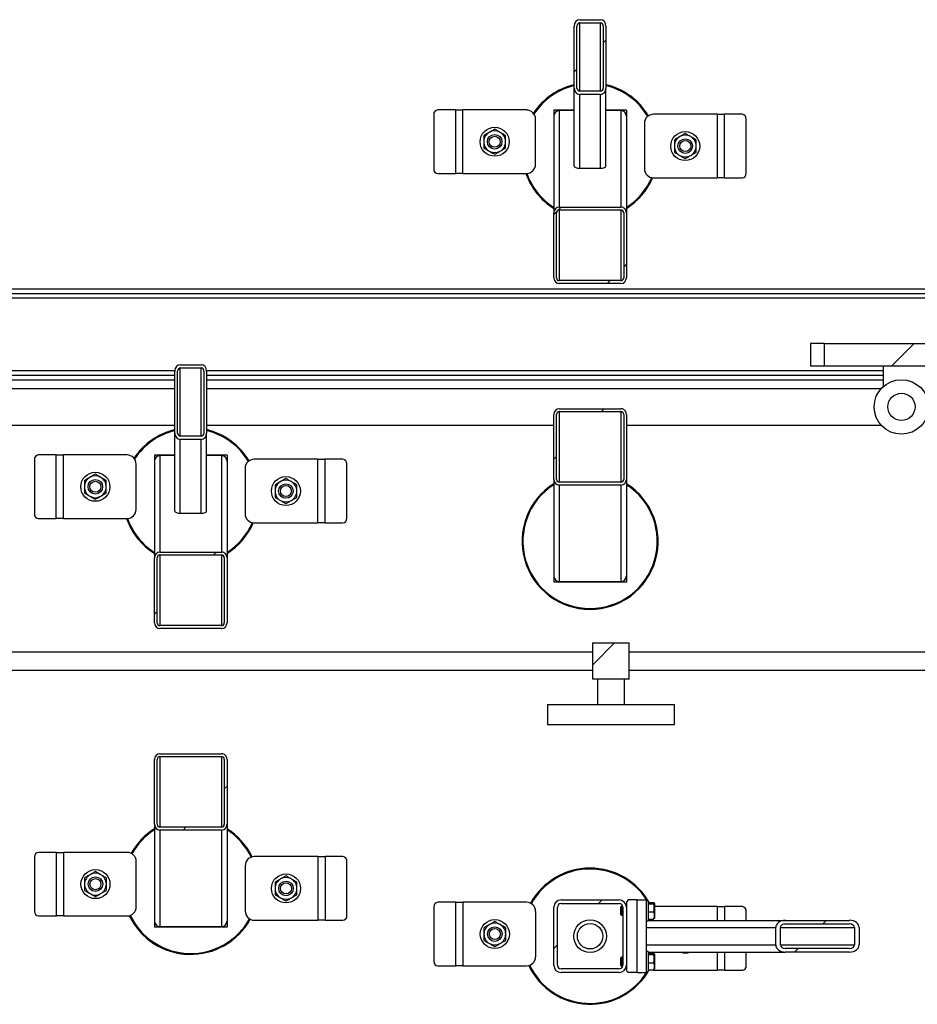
# Model space of a CAD drawing. Header units: millimetres. Extents: x 0 to 841, y 0 to 594.
# Tile 78 of 190: x 429 to 462, y 366 to 402. Entities that reach past the tile are written whole.
import ezdxf

# ---------------------------------------------------------------- set-up
doc = ezdxf.new("R2010")
doc.units = ezdxf.units.MM
doc.layers.add('TRAIT-FINS', color=9, linetype='Continuous')
doc.layers.add('TRAIT-FORT', color=4, linetype='Continuous', lineweight=25)

msp = doc.modelspace()

# ---------------------------------------------------------------- hatches: boundary and pattern name
at = {"layer": 'TRAIT-FINS'}
h = msp.add_hatch(dxfattribs=at)
h.set_pattern_fill('ANSI31', color=9, angle=3e-322, style=0)
edge = h.paths.add_edge_path(flags=0)
edge.add_line((449.158, 401.448), (449.158, 399.175))
edge.add_ellipse((449.358, 399.175), major_axis=(0, 0.235), ratio=0.850615, start_angle=90, end_angle=180)
edge.add_line((449.358, 398.94), (450.124, 398.94))
edge.add_ellipse((450.124, 399.175), major_axis=(0, 0.235), ratio=0.850615, start_angle=180, end_angle=270)
edge.add_line((450.324, 399.175), (450.324, 401.448))
edge.add_ellipse((450.124, 401.448), major_axis=(0, 0.235), ratio=0.850615, start_angle=270, end_angle=360)
edge.add_line((450.124, 401.683), (449.358, 401.683))
edge.add_ellipse((449.358, 401.448), major_axis=(0, 0.235), ratio=0.850615, start_angle=0, end_angle=90)
edge = h.paths.add_edge_path(flags=0)
edge.add_line((449.358, 401.565), (450.124, 401.565))
edge.add_ellipse((450.124, 401.448), major_axis=(0, 0.118), ratio=0.850615, start_angle=-90, end_angle=0, ccw=False)
edge.add_line((450.224, 401.448), (450.224, 399.175))
edge.add_ellipse((450.124, 399.175), major_axis=(0, 0.118), ratio=0.850615, start_angle=180, end_angle=270, ccw=False)
edge.add_line((450.124, 399.057), (449.358, 399.057))
edge.add_ellipse((449.358, 399.175), major_axis=(0, 0.118), ratio=0.850615, start_angle=90, end_angle=180, ccw=False)
edge.add_line((449.258, 399.175), (449.258, 401.448))
edge.add_ellipse((449.358, 401.448), major_axis=(0, 0.118), ratio=0.850615, start_angle=0, end_angle=90, ccw=False)
h = msp.add_hatch(dxfattribs=at)
h.set_pattern_fill('ANSI31', color=9, angle=3e-322, style=0)
edge = h.paths.add_edge_path(flags=0)
edge.add_line((448.408, 394.592), (448.408, 392.209))
edge.add_ellipse((448.608, 392.209), major_axis=(0, -0.21), ratio=0.951057, start_angle=270, end_angle=360)
edge.add_line((448.608, 391.998), (450.874, 391.998))
edge.add_ellipse((450.874, 392.209), major_axis=(0, -0.21), ratio=0.951057, start_angle=360, end_angle=450)
edge.add_line((451.074, 392.209), (451.074, 394.592))
edge.add_ellipse((450.874, 394.592), major_axis=(0, -0.21), ratio=0.951057, start_angle=90, end_angle=180)
edge.add_line((450.874, 394.802), (448.608, 394.802))
edge.add_ellipse((448.608, 394.592), major_axis=(0, -0.21), ratio=0.951057, start_angle=180, end_angle=270)
edge = h.paths.add_edge_path(flags=0)
edge.add_line((448.608, 394.697), (450.874, 394.697))
edge.add_ellipse((450.874, 394.592), major_axis=(0, -0.105), ratio=0.951057, start_angle=90, end_angle=180, ccw=False)
edge.add_line((450.974, 394.592), (450.974, 392.209))
edge.add_ellipse((450.874, 392.209), major_axis=(0, -0.105), ratio=0.951057, start_angle=0, end_angle=90, ccw=False)
edge.add_line((450.874, 392.103), (448.608, 392.103))
edge.add_ellipse((448.608, 392.209), major_axis=(0, -0.105), ratio=0.951057, start_angle=270, end_angle=360, ccw=False)
edge.add_line((448.508, 392.209), (448.508, 394.592))
edge.add_ellipse((448.608, 394.592), major_axis=(0, -0.105), ratio=0.951057, start_angle=180, end_angle=270, ccw=False)
h = msp.add_hatch(dxfattribs=at)
h.set_pattern_fill('ANSI31', color=9, style=0)
h.paths.add_polyline_path([(458.343, 388.966), (464.006, 388.966), (464.006, 389.8), (458.343, 389.8)], flags=0)
h = msp.add_hatch(dxfattribs=at)
h.set_pattern_fill('ANSI31', color=9, angle=3e-322, style=0)
edge = h.paths.add_edge_path(flags=0)
edge.add_line((434.491, 388.781), (434.491, 386.508))
edge.add_ellipse((434.691, 386.508), major_axis=(0, 0.235), ratio=0.850615, start_angle=90, end_angle=180)
edge.add_line((434.691, 386.273), (435.458, 386.273))
edge.add_ellipse((435.458, 386.508), major_axis=(0, 0.235), ratio=0.850615, start_angle=180, end_angle=270)
edge.add_line((435.658, 386.508), (435.658, 388.781))
edge.add_ellipse((435.458, 388.781), major_axis=(0, 0.235), ratio=0.850615, start_angle=270, end_angle=360)
edge.add_line((435.458, 389.016), (434.691, 389.016))
edge.add_ellipse((434.691, 388.781), major_axis=(0, 0.235), ratio=0.850615, start_angle=0, end_angle=90)
edge = h.paths.add_edge_path(flags=0)
edge.add_line((434.691, 388.899), (435.458, 388.899))
edge.add_ellipse((435.458, 388.781), major_axis=(0, 0.118), ratio=0.850615, start_angle=-90, end_angle=0, ccw=False)
edge.add_line((435.558, 388.781), (435.558, 386.508))
edge.add_ellipse((435.458, 386.508), major_axis=(0, 0.118), ratio=0.850615, start_angle=180, end_angle=270, ccw=False)
edge.add_line((435.458, 386.391), (434.691, 386.391))
edge.add_ellipse((434.691, 386.508), major_axis=(0, 0.118), ratio=0.850615, start_angle=90, end_angle=180, ccw=False)
edge.add_line((434.591, 386.508), (434.591, 388.781))
edge.add_ellipse((434.691, 388.781), major_axis=(0, 0.118), ratio=0.850615, start_angle=0, end_angle=90, ccw=False)
h = msp.add_hatch(dxfattribs=at)
h.set_pattern_fill('ANSI31', color=9, style=0)
edge = h.paths.add_edge_path(flags=0)
edge.add_arc((461.174, 387.466), 0.5, 0, 360)
h = msp.add_hatch(dxfattribs=at)
h.set_pattern_fill('ANSI31', color=9, angle=3e-322, style=0)
edge = h.paths.add_edge_path(flags=0)
edge.add_ellipse((450.874, 387.191), major_axis=(0, -0.21), ratio=0.951057, start_angle=90, end_angle=180)
edge.add_line((450.874, 387.401), (448.608, 387.401))
edge.add_ellipse((448.608, 387.191), major_axis=(0, -0.21), ratio=0.951057, start_angle=180, end_angle=270)
edge.add_line((448.408, 387.191), (448.408, 384.807))
edge.add_ellipse((448.608, 384.807), major_axis=(0, -0.21), ratio=0.951057, start_angle=270, end_angle=360)
edge.add_line((448.608, 384.597), (450.874, 384.597))
edge.add_ellipse((450.874, 384.807), major_axis=(0, -0.21), ratio=0.951057, start_angle=0, end_angle=90)
edge.add_line((451.074, 384.807), (451.074, 387.191))
edge = h.paths.add_edge_path(flags=0)
edge.add_ellipse((448.608, 387.191), major_axis=(0, -0.105), ratio=0.951057, start_angle=180, end_angle=270, ccw=False)
edge.add_line((448.608, 387.296), (450.874, 387.296))
edge.add_ellipse((450.874, 387.191), major_axis=(0, -0.105), ratio=0.951057, start_angle=90, end_angle=180, ccw=False)
edge.add_line((450.974, 387.191), (450.974, 384.807))
edge.add_ellipse((450.874, 384.807), major_axis=(0, -0.105), ratio=0.951057, start_angle=0, end_angle=90, ccw=False)
edge.add_line((450.874, 384.702), (448.608, 384.702))
edge.add_ellipse((448.608, 384.807), major_axis=(0, -0.105), ratio=0.951057, start_angle=-90, end_angle=0, ccw=False)
edge.add_line((448.508, 384.807), (448.508, 387.191))
h = msp.add_hatch(dxfattribs=at)
h.set_pattern_fill('ANSI31', color=9, angle=3e-322, style=0)
edge = h.paths.add_edge_path(flags=0)
edge.add_line((433.741, 381.925), (433.741, 379.542))
edge.add_ellipse((433.941, 379.542), major_axis=(0, -0.21), ratio=0.951057, start_angle=270, end_angle=360)
edge.add_line((433.941, 379.332), (436.208, 379.332))
edge.add_ellipse((436.208, 379.542), major_axis=(0, -0.21), ratio=0.951057, start_angle=360, end_angle=450)
edge.add_line((436.408, 379.542), (436.408, 381.925))
edge.add_ellipse((436.208, 381.925), major_axis=(0, -0.21), ratio=0.951057, start_angle=90, end_angle=180)
edge.add_line((436.208, 382.136), (433.941, 382.136))
edge.add_ellipse((433.941, 381.925), major_axis=(0, -0.21), ratio=0.951057, start_angle=180, end_angle=270)
edge = h.paths.add_edge_path(flags=0)
edge.add_line((433.941, 382.03), (436.208, 382.03))
edge.add_ellipse((436.208, 381.925), major_axis=(0, -0.105), ratio=0.951057, start_angle=90, end_angle=180, ccw=False)
edge.add_line((436.308, 381.925), (436.308, 379.542))
edge.add_ellipse((436.208, 379.542), major_axis=(0, -0.105), ratio=0.951057, start_angle=0, end_angle=90, ccw=False)
edge.add_line((436.208, 379.437), (433.941, 379.437))
edge.add_ellipse((433.941, 379.542), major_axis=(0, -0.105), ratio=0.951057, start_angle=270, end_angle=360, ccw=False)
edge.add_line((433.841, 379.542), (433.841, 381.925))
edge.add_ellipse((433.941, 381.925), major_axis=(0, -0.105), ratio=0.951057, start_angle=180, end_angle=270, ccw=False)
h = msp.add_hatch(dxfattribs=at)
h.set_pattern_fill('ANSI31', color=9, style=0)
h.paths.add_polyline_path([(449.841, 377.466), (451.174, 377.466), (451.174, 378.8), (449.841, 378.8)], flags=0)
h = msp.add_hatch(dxfattribs=at)
h.set_pattern_fill('ANSI31', color=9, angle=3e-322, style=0)
edge = h.paths.add_edge_path(flags=0)
edge.add_ellipse((436.208, 374.524), major_axis=(0, -0.21), ratio=0.951057, start_angle=90, end_angle=180)
edge.add_line((436.208, 374.734), (433.941, 374.734))
edge.add_ellipse((433.941, 374.524), major_axis=(0, -0.21), ratio=0.951057, start_angle=180, end_angle=270)
edge.add_line((433.741, 374.524), (433.741, 372.141))
edge.add_ellipse((433.941, 372.141), major_axis=(0, -0.21), ratio=0.951057, start_angle=270, end_angle=360)
edge.add_line((433.941, 371.93), (436.208, 371.93))
edge.add_ellipse((436.208, 372.141), major_axis=(0, -0.21), ratio=0.951057, start_angle=0, end_angle=90)
edge.add_line((436.408, 372.141), (436.408, 374.524))
edge = h.paths.add_edge_path(flags=0)
edge.add_ellipse((433.941, 374.524), major_axis=(0, -0.105), ratio=0.951057, start_angle=180, end_angle=270, ccw=False)
edge.add_line((433.941, 374.629), (436.208, 374.629))
edge.add_ellipse((436.208, 374.524), major_axis=(0, -0.105), ratio=0.951057, start_angle=90, end_angle=180, ccw=False)
edge.add_line((436.308, 374.524), (436.308, 372.141))
edge.add_ellipse((436.208, 372.141), major_axis=(0, -0.105), ratio=0.951057, start_angle=0, end_angle=90, ccw=False)
edge.add_line((436.208, 372.036), (433.941, 372.036))
edge.add_ellipse((433.941, 372.141), major_axis=(0, -0.105), ratio=0.951057, start_angle=-90, end_angle=0, ccw=False)
edge.add_line((433.841, 372.141), (433.841, 374.524))
h = msp.add_hatch(dxfattribs=at)
h.set_pattern_fill('ANSI31', color=9, angle=3e-322, style=0)
edge = h.paths.add_edge_path(flags=0)
edge.add_arc((448.674, 366.966), 0.267, 180, 270)
edge.add_line((448.674, 366.7), (450.808, 366.7))
edge.add_arc((450.808, 366.966), 0.267, 270, 360)
edge.add_line((451.074, 366.966), (451.074, 369.1))
edge.add_arc((450.808, 369.1), 0.267, 360, 450)
edge.add_line((450.808, 369.366), (448.674, 369.366))
edge.add_arc((448.674, 369.1), 0.267, 90, 180)
edge.add_line((448.408, 369.1), (448.408, 366.966))
edge = h.paths.add_edge_path(flags=0)
edge.add_line((450.808, 366.833), (448.674, 366.833))
edge.add_arc((448.674, 366.966), 0.133, 180, 270, ccw=False)
edge.add_line((448.541, 366.966), (448.541, 369.1))
edge.add_arc((448.674, 369.1), 0.133, 90, 180, ccw=False)
edge.add_line((448.674, 369.233), (450.808, 369.233))
edge.add_arc((450.808, 369.1), 0.133, 0, 90, ccw=False)
edge.add_line((450.941, 369.1), (450.941, 366.966))
edge.add_arc((450.808, 366.966), 0.133, 270, 360, ccw=False)
h = msp.add_hatch(dxfattribs=at)
h.set_pattern_fill('ANSI31', color=9, angle=3e-322, style=0)
edge = h.paths.add_edge_path(flags=0)
edge.add_line((456.909, 367.45), (459.273, 367.45))
edge.add_ellipse((459.273, 367.716), major_axis=(0.35, 0), ratio=0.761243, start_angle=270, end_angle=360)
edge.add_line((459.624, 367.716), (459.624, 368.35))
edge.add_ellipse((459.273, 368.35), major_axis=(0.35, 0), ratio=0.761243, start_angle=360, end_angle=450)
edge.add_line((459.273, 368.616), (456.909, 368.616))
edge.add_ellipse((456.909, 368.35), major_axis=(0.35, 0), ratio=0.761243, start_angle=90, end_angle=180)
edge.add_line((456.558, 368.35), (456.558, 367.716))
edge.add_ellipse((456.909, 367.716), major_axis=(0.35, 0), ratio=0.761243, start_angle=180, end_angle=270)
edge = h.paths.add_edge_path(flags=0)
edge.add_line((459.273, 367.583), (456.909, 367.583))
edge.add_ellipse((456.909, 367.716), major_axis=(0.175, 0), ratio=0.761243, start_angle=180, end_angle=270, ccw=False)
edge.add_line((456.734, 367.716), (456.734, 368.35))
edge.add_ellipse((456.909, 368.35), major_axis=(0.175, 0), ratio=0.761243, start_angle=90, end_angle=180, ccw=False)
edge.add_line((456.909, 368.483), (459.273, 368.483))
edge.add_ellipse((459.273, 368.35), major_axis=(0.175, 0), ratio=0.761243, start_angle=0, end_angle=90, ccw=False)
edge.add_line((459.448, 368.35), (459.448, 367.716))
edge.add_ellipse((459.273, 367.716), major_axis=(0.175, 0), ratio=0.761243, start_angle=270, end_angle=360, ccw=False)

# ---------------------------------------------------------------- linework, layer by layer
at = {"layer": 'TRAIT-FORT', "color": 4, "linetype": 'Continuous', "lineweight": 25}
for p, q in [((449.358, 401.683), (450.124, 401.683)), ((449.158, 399.175), (449.158, 401.448)), ((449.258, 399.175), (449.258, 401.448)), ((449.358, 401.565), (450.124, 401.565)), ((449.358, 399.057), (449.358, 401.565)), ((450.124, 399.057), (450.124, 401.565)), ((450.224, 401.448), (450.224, 399.175)), ((450.324, 401.448), (450.324, 399.175)), ((449.158, 396.309), (449.158, 399.175)), ((450.324, 396.309), (450.324, 399.175)), ((450.124, 399.057), (449.358, 399.057)), ((450.124, 398.94), (449.358, 398.94)), ((449.358, 396.228), (449.358, 398.94)), ((450.124, 396.228), (450.124, 398.94)), ((444, 398.201), (444, 396.201)), ((444.804, 398.368), (444.144, 398.368)), ((444.804, 396.034), (444.804, 398.368)), ((444.804, 398.368), (445.07, 398.368)), ((447.404, 398.368), (445.07, 398.368)), ((445.07, 396.034), (445.07, 398.368)), ((447.737, 396.368), (447.737, 398.034)), ((449.158, 398.366), (448.408, 398.366)), ((448.408, 398.366), (448.408, 398.136)), ((448.408, 398.136), (448.408, 394.592)), ((449.158, 398.347), (448.608, 398.347)), ((448.608, 398.347), (448.608, 394.802)), ((451.074, 398.366), (450.324, 398.366)), ((450.874, 398.347), (450.324, 398.347)), ((450.874, 398.347), (450.874, 394.802)), ((451.074, 398.366), (451.074, 398.136)), ((451.074, 398.136), (451.074, 394.592)), ((454.402, 398.21), (452.069, 398.21)), ((454.402, 398.21), (454.402, 395.877)), ((454.402, 398.21), (454.669, 398.21)), ((454.669, 398.21), (454.669, 395.877)), ((455.328, 398.21), (454.669, 398.21)), ((455.473, 396.043), (455.473, 398.043)), ((451.735, 397.877), (451.735, 396.21)), ((449.358, 396.228), (450.124, 396.228)), ((444.144, 396.034), (444.804, 396.034)), ((445.07, 396.034), (444.804, 396.034)), ((445.07, 396.034), (447.404, 396.034)), ((452.069, 395.877), (454.402, 395.877)), ((454.669, 395.877), (454.402, 395.877)), ((454.669, 395.877), (455.328, 395.877)), ((448.608, 394.802), (450.874, 394.802)), ((448.408, 392.209), (448.408, 394.592)), ((448.508, 392.209), (448.508, 394.592)), ((448.608, 394.697), (450.874, 394.697)), ((448.608, 394.697), (448.608, 392.103)), ((450.874, 394.697), (450.874, 392.103)), ((450.974, 394.592), (450.974, 392.209)), ((451.074, 394.592), (451.074, 392.209)), ((450.874, 392.103), (448.608, 392.103)), ((450.874, 391.998), (448.608, 391.998)), ((329.547, 391.8), (535.841, 391.8)), ((329.547, 391.633), (535.841, 391.633)), ((329.547, 391.466), (535.841, 391.466)), ((457.841, 389.8), (457.841, 388.966)), ((458.343, 389.8), (457.841, 389.8)), ((458.343, 388.966), (458.343, 389.8)), ((458.343, 389.8), (464.006, 389.8)), ((434.691, 389.016), (435.458, 389.016)), ((412.657, 388.8), (434.491, 388.8)), ((412.658, 388.633), (434.491, 388.633)), ((434.491, 386.508), (434.491, 388.781)), ((434.591, 386.508), (434.591, 388.781)), ((434.691, 388.899), (435.458, 388.899)), ((434.691, 386.391), (434.691, 388.899)), ((435.458, 386.391), (435.458, 388.899)), ((435.558, 388.781), (435.558, 386.508)), ((435.657, 388.8), (460.508, 388.8)), ((435.658, 388.781), (435.658, 386.508)), ((435.658, 388.633), (460.508, 388.633)), ((458.343, 388.966), (457.841, 388.966)), ((464.006, 388.966), (458.343, 388.966)), ((460.508, 388.966), (460.508, 388.212)), ((412.658, 388.466), (434.491, 388.466)), ((435.658, 388.466), (460.508, 388.466)), ((434.491, 388.133), (412.658, 388.133)), ((460.429, 388.133), (435.658, 388.133)), ((448.408, 384.807), (448.408, 387.191)), ((448.508, 384.807), (448.508, 387.191)), ((448.608, 387.401), (450.874, 387.401)), ((448.608, 387.296), (450.874, 387.296)), ((448.608, 387.296), (448.608, 384.702)), ((450.874, 387.296), (450.874, 384.702)), ((450.974, 387.191), (450.974, 384.807)), ((451.074, 387.191), (451.074, 384.807)), ((412.658, 386.8), (434.491, 386.8)), ((434.491, 383.642), (434.491, 386.508)), ((435.658, 386.8), (448.408, 386.8)), ((435.658, 383.642), (435.658, 386.508)), ((451.074, 386.8), (460.429, 386.8)), ((435.458, 386.391), (434.691, 386.391)), ((435.458, 386.273), (434.691, 386.273)), ((434.691, 383.561), (434.691, 386.273)), ((435.458, 383.561), (435.458, 386.273)), ((429.333, 385.534), (429.333, 383.534)), ((430.137, 385.701), (429.477, 385.701)), ((430.137, 383.368), (430.137, 385.701)), ((430.137, 385.701), (430.404, 385.701)), ((432.737, 385.701), (430.404, 385.701)), ((430.404, 383.368), (430.404, 385.701)), ((433.07, 383.701), (433.07, 385.368)), ((434.491, 385.7), (433.741, 385.7)), ((433.741, 385.7), (433.741, 385.47)), ((433.741, 385.47), (433.741, 381.925)), ((434.491, 385.68), (433.941, 385.68)), ((433.941, 385.68), (433.941, 382.136)), ((436.408, 385.7), (435.658, 385.7)), ((436.208, 385.68), (435.658, 385.68)), ((436.208, 385.68), (436.208, 382.136)), ((436.408, 385.7), (436.408, 385.47)), ((436.408, 385.47), (436.408, 381.925)), ((439.735, 385.543), (437.402, 385.543)), ((439.735, 385.543), (439.735, 383.21)), ((439.735, 385.543), (440.002, 385.543)), ((440.002, 385.543), (440.002, 383.21)), ((440.662, 385.543), (440.002, 385.543)), ((440.806, 383.377), (440.806, 385.377)), ((437.069, 385.21), (437.069, 383.543)), ((448.408, 384.807), (448.408, 381.263)), ((450.874, 384.702), (448.608, 384.702)), ((451.074, 384.807), (451.074, 381.263)), ((450.874, 384.597), (448.608, 384.597)), ((448.608, 384.597), (448.608, 381.053)), ((450.874, 384.597), (450.874, 381.053)), ((434.691, 383.561), (435.458, 383.561)), ((429.477, 383.368), (430.137, 383.368)), ((430.404, 383.368), (430.137, 383.368)), ((430.404, 383.368), (432.737, 383.368)), ((437.402, 383.21), (439.735, 383.21)), ((440.002, 383.21), (439.735, 383.21)), ((440.002, 383.21), (440.662, 383.21)), ((433.941, 382.136), (436.208, 382.136)), ((433.741, 379.542), (433.741, 381.925)), ((433.841, 379.542), (433.841, 381.925)), ((433.941, 382.03), (436.208, 382.03)), ((433.941, 382.03), (433.941, 379.437)), ((436.208, 382.03), (436.208, 379.437)), ((436.308, 381.925), (436.308, 379.542)), ((436.408, 381.925), (436.408, 379.542)), ((448.408, 381.263), (448.408, 381.033)), ((451.074, 381.033), (448.408, 381.033)), ((448.608, 381.053), (450.874, 381.053)), ((451.074, 381.263), (451.074, 381.033)), ((436.208, 379.437), (433.941, 379.437)), ((436.208, 379.332), (433.941, 379.332)), ((449.841, 378.8), (451.174, 378.8)), ((449.841, 377.466), (449.841, 378.8)), ((451.174, 377.466), (451.174, 378.8)), ((449.841, 378.466), (392.841, 378.466)), ((477.158, 378.466), (451.174, 378.466)), ((392.841, 377.8), (449.841, 377.8)), ((451.174, 377.8), (477.205, 377.8)), ((451.174, 377.466), (449.841, 377.466)), ((450.008, 377.466), (450.008, 376.54)), ((451.008, 376.54), (451.008, 377.466)), ((448.174, 376.54), (448.174, 375.8)), ((448.174, 376.54), (452.841, 376.54)), ((452.841, 375.8), (452.841, 376.54)), ((448.174, 375.8), (452.841, 375.8)), ((433.741, 372.141), (433.741, 374.524)), ((433.841, 372.141), (433.841, 374.524)), ((433.941, 374.734), (436.208, 374.734)), ((433.941, 374.629), (436.208, 374.629)), ((433.941, 374.629), (433.941, 372.036)), ((436.208, 374.629), (436.208, 372.036)), ((436.308, 374.524), (436.308, 372.141)), ((436.408, 374.524), (436.408, 372.141)), ((433.741, 372.141), (433.741, 368.596)), ((436.208, 372.036), (433.941, 372.036)), ((436.408, 372.141), (436.408, 368.596)), ((436.208, 371.93), (433.941, 371.93)), ((433.941, 371.93), (433.941, 368.386)), ((436.208, 371.93), (436.208, 368.386)), ((429.338, 370.945), (429.338, 368.945)), ((430.142, 371.112), (429.482, 371.112)), ((430.142, 368.778), (430.142, 371.112)), ((430.142, 371.112), (430.408, 371.112)), ((432.742, 371.112), (430.408, 371.112)), ((430.408, 368.778), (430.408, 371.112)), ((439.74, 370.954), (437.407, 370.954)), ((439.74, 370.954), (439.74, 368.621)), ((439.74, 370.954), (440.007, 370.954)), ((440.007, 370.954), (440.007, 368.621)), ((440.666, 370.954), (440.007, 370.954)), ((433.075, 369.112), (433.075, 370.778)), ((437.073, 370.621), (437.073, 368.954)), ((440.811, 368.788), (440.811, 370.788)), ((444.004, 369.112), (444.004, 367.112)), ((444.808, 369.278), (444.149, 369.278)), ((444.808, 366.945), (444.808, 369.278)), ((444.808, 369.278), (445.075, 369.278)), ((445.075, 366.945), (445.075, 369.278)), ((447.408, 369.278), (445.075, 369.278)), ((448.408, 366.966), (448.408, 369.1)), ((448.541, 366.966), (448.541, 369.1)), ((448.674, 369.366), (450.808, 369.366)), ((448.674, 369.233), (450.808, 369.233)), ((450.898, 369.133), (450.874, 369.11)), ((450.874, 368.823), (450.874, 369.11)), ((450.937, 369.133), (450.898, 369.133)), ((450.898, 369.133), (450.898, 368.8)), ((450.941, 369.1), (450.941, 366.966)), ((451.074, 369.133), (451.072, 369.133)), ((451.141, 369.366), (451.074, 369.3)), ((451.074, 369.3), (451.074, 369.1)), ((451.074, 369.1), (451.074, 366.966)), ((451.474, 369.366), (451.141, 369.366)), ((451.474, 369.366), (451.808, 369.366)), ((451.474, 366.7), (451.474, 369.366)), ((451.808, 366.7), (451.808, 369.366)), ((451.874, 369.333), (451.808, 369.333)), ((451.874, 369.333), (451.874, 368.628)), ((451.874, 369.268), (452.074, 369.268)), ((451.874, 369.227), (452.074, 369.227)), ((452.108, 369.235), (452.098, 369.252)), ((452.108, 369.235), (452.108, 368.697)), ((454.407, 369.121), (452.108, 369.121)), ((454.407, 369.121), (454.673, 369.121)), ((454.407, 369.121), (454.407, 368.616)), ((455.333, 369.121), (454.673, 369.121)), ((454.673, 369.121), (454.673, 368.616)), ((429.482, 368.778), (430.142, 368.778)), ((430.408, 368.778), (430.142, 368.778)), ((430.408, 368.778), (432.742, 368.778)), ((447.742, 367.278), (447.742, 368.945)), ((450.874, 368.823), (450.898, 368.8)), ((450.898, 368.8), (450.941, 368.8)), ((451.874, 368.926), (452.074, 368.926)), ((455.477, 368.616), (455.477, 368.954)), ((433.741, 368.596), (433.741, 368.366)), ((433.941, 368.386), (436.208, 368.386)), ((436.408, 368.596), (436.408, 368.366)), ((437.407, 368.621), (439.74, 368.621)), ((440.007, 368.621), (439.74, 368.621)), ((440.007, 368.621), (440.666, 368.621)), ((451.808, 368.6), (451.874, 368.6)), ((451.874, 368.665), (452.074, 368.665)), ((451.874, 368.628), (451.874, 368.6)), ((451.874, 368.616), (456.909, 368.616)), ((452.098, 368.681), (452.108, 368.697)), ((456.909, 368.616), (459.273, 368.616)), ((456.909, 368.483), (459.273, 368.483)), ((436.408, 368.366), (433.741, 368.366)), ((451.808, 368.35), (456.558, 368.35)), ((456.558, 367.716), (456.558, 368.35)), ((456.734, 367.716), (456.734, 368.35)), ((456.734, 368.35), (459.448, 368.35)), ((459.448, 368.35), (459.448, 367.716)), ((459.624, 368.35), (459.624, 367.716)), ((451.808, 367.716), (456.558, 367.716)), ((456.734, 367.716), (459.448, 367.716)), ((451.874, 367.466), (451.808, 367.466)), ((451.874, 367.466), (451.874, 366.761)), ((451.874, 367.45), (456.909, 367.45)), ((451.874, 367.401), (452.074, 367.401)), ((451.874, 367.361), (452.074, 367.361)), ((452.108, 367.369), (452.098, 367.385)), ((452.108, 367.369), (452.108, 366.83)), ((454.407, 367.45), (454.407, 366.788)), ((454.673, 367.45), (454.673, 366.788)), ((455.477, 366.954), (455.477, 367.45)), ((459.273, 367.583), (456.909, 367.583)), ((459.273, 367.45), (456.909, 367.45)), ((444.149, 366.945), (444.808, 366.945)), ((445.075, 366.945), (444.808, 366.945)), ((445.075, 366.945), (447.408, 366.945)), ((450.898, 367.266), (450.874, 367.243)), ((450.874, 366.956), (450.874, 367.243)), ((450.874, 366.956), (450.898, 366.933)), ((450.941, 367.266), (450.898, 367.266)), ((450.898, 367.266), (450.898, 366.933)), ((450.898, 366.933), (450.937, 366.933)), ((451.072, 366.933), (451.074, 366.933)), ((451.074, 366.966), (451.074, 366.766)), ((451.874, 367.059), (452.074, 367.059)), ((450.808, 366.833), (448.674, 366.833)), ((450.808, 366.7), (448.674, 366.7)), ((451.074, 366.766), (451.141, 366.7)), ((451.474, 366.7), (451.141, 366.7)), ((451.474, 366.7), (451.808, 366.7)), ((451.808, 366.733), (451.874, 366.733)), ((451.874, 366.798), (452.074, 366.798)), ((451.874, 366.761), (451.874, 366.733)), ((452.073, 366.788), (454.407, 366.788)), ((452.098, 366.814), (452.108, 366.83)), ((454.673, 366.788), (454.407, 366.788)), ((454.673, 366.788), (455.333, 366.788))]:
    msp.add_line(p, q, dxfattribs=at)
at = {"layer": 'TRAIT-FORT', "color": 4, "linetype": 'Continuous', "lineweight": 25, "flags": 128}
msp.add_lwpolyline([(451.99, 366.798), (452.008, 366.794), (452.073, 366.788)], dxfattribs=at)
at = {"layer": 'TRAIT-FORT', "color": 4, "linetype": 'Continuous', "lineweight": 25}
for centre, radius in [((446.237, 397.201), 0.533), ((446.237, 397.201), 0.267), ((446.237, 397.201), 0.203), ((453.235, 397.043), 0.533), ((453.235, 397.043), 0.267), ((453.235, 397.043), 0.203), ((461.174, 387.466), 1), ((461.174, 387.466), 0.5), ((431.57, 384.534), 0.533), ((431.57, 384.534), 0.267), ((431.57, 384.534), 0.203), ((438.569, 384.377), 0.533), ((438.569, 384.377), 0.267), ((438.569, 384.377), 0.203), ((431.575, 369.945), 0.533), ((431.575, 369.945), 0.267), ((438.573, 369.788), 0.533), ((431.575, 369.945), 0.203), ((438.573, 369.788), 0.267), ((438.573, 369.788), 0.203), ((446.242, 368.112), 0.533), ((446.242, 368.112), 0.267), ((449.741, 368.033), 0.6), ((449.741, 368.033), 0.467), ((446.242, 368.112), 0.203)]:
    msp.add_circle(centre, radius, dxfattribs=at)
for centre, radius, start, end in [((449.741, 396.866), 2.5, 103.4934, 146.4114), ((449.741, 396.866), 2.467, 103.6793, 146.682), ((449.741, 396.866), 2.5, 31.0067, 76.5066), ((449.741, 396.866), 2.467, 30.9311, 76.3207), ((444.156, 398.211), 0.157, 94.4019, 183.8113), ((447.404, 398.034), 0.333, 360, 90), ((452.069, 397.877), 0.333, 90, 180), ((455.316, 398.054), 0.157, 356.1887, 85.5981), ((446.237, 397.201), 0.4, 120, 180), ((446.237, 397.201), 0.4, 60, 120), ((446.237, 397.201), 0.4, 0, 60), ((453.235, 397.043), 0.4, 120, 180), ((453.235, 397.043), 0.4, 60, 120), ((453.235, 397.043), 0.4, 0, 60), ((446.237, 397.201), 0.4, 180, 240), ((446.237, 397.201), 0.4, 300, 0), ((453.235, 397.043), 0.4, 180, 240), ((453.235, 397.043), 0.4, 300, 0), ((446.237, 397.201), 0.4, 240, 300), ((453.235, 397.043), 0.4, 240, 300), ((447.404, 396.368), 0.333, 270, 360), ((452.069, 396.21), 0.333, 180, 270), ((444.156, 396.19), 0.157, 176.1887, 265.5981), ((449.741, 396.866), 2.5, 199.4415, 237.769), ((449.741, 396.866), 2.467, 199.7067, 237.2796), ((449.741, 396.866), 2.467, 302.7204, 336.5152), ((449.741, 396.866), 2.5, 302.231, 336.7218), ((455.316, 396.033), 0.157, 274.4019, 3.8113), ((435.074, 384.2), 2.5, 103.4934, 146.4114), ((435.074, 384.2), 2.467, 103.6793, 146.682), ((435.074, 384.2), 2.5, 31.0067, 76.5066), ((435.074, 384.2), 2.467, 30.9311, 76.3207), ((429.489, 385.545), 0.157, 94.4019, 183.8113), ((432.737, 385.368), 0.333, 360, 90), ((437.402, 385.21), 0.333, 90, 180), ((440.65, 385.387), 0.157, 356.1887, 85.5981), ((431.57, 384.534), 0.4, 120, 180), ((431.57, 384.534), 0.4, 60, 120), ((431.57, 384.534), 0.4, 0, 60), ((438.569, 384.377), 0.4, 120, 180), ((438.569, 384.377), 0.4, 60, 120), ((438.569, 384.377), 0.4, 0, 60), ((449.741, 382.533), 2.5, 122.231, 57.769), ((431.57, 384.534), 0.4, 180, 240), ((431.57, 384.534), 0.4, 300, 0), ((438.569, 384.377), 0.4, 180, 240), ((438.569, 384.377), 0.4, 300, 0), ((449.741, 382.533), 2.467, 122.7204, 57.2796), ((431.57, 384.534), 0.4, 240, 300), ((438.569, 384.377), 0.4, 240, 300), ((432.737, 383.701), 0.333, 270, 360), ((429.489, 383.524), 0.157, 176.1887, 265.5981), ((435.074, 384.2), 2.5, 199.4415, 237.769), ((435.074, 384.2), 2.467, 199.7067, 237.2796), ((435.074, 384.2), 2.467, 302.7204, 336.5152), ((435.074, 384.2), 2.5, 302.231, 336.7218), ((437.402, 383.543), 0.333, 180, 270), ((440.65, 383.366), 0.157, 274.4019, 3.8113), ((435.074, 369.866), 2.5, 122.231, 151.0064), ((435.074, 369.866), 2.467, 122.7204, 151.0037), ((435.074, 369.866), 2.5, 25.5671, 57.769), ((435.074, 369.866), 2.467, 25.6934, 57.2796), ((429.494, 370.955), 0.157, 94.4019, 183.8113), ((432.742, 370.778), 0.333, 360, 90), ((437.407, 370.621), 0.333, 90, 180), ((440.654, 370.798), 0.157, 356.1887, 85.5981), ((431.575, 369.945), 0.4, 120, 180), ((431.575, 369.945), 0.4, 60, 120), ((431.575, 369.945), 0.4, 0, 60), ((438.573, 369.788), 0.4, 60, 120), ((449.741, 368.033), 2.5, 29.5959, 151.0064), ((449.741, 368.033), 2.467, 31.8048, 151.0037), ((431.575, 369.945), 0.4, 180, 240), ((431.575, 369.945), 0.4, 300, 0), ((438.573, 369.788), 0.4, 120, 180), ((438.573, 369.788), 0.4, 0, 60), ((431.575, 369.945), 0.4, 240, 300), ((438.573, 369.788), 0.4, 180, 240), ((438.573, 369.788), 0.4, 300, 0), ((432.742, 369.112), 0.333, 270, 360), ((438.573, 369.788), 0.4, 240, 300), ((444.161, 369.122), 0.157, 94.4019, 183.8113), ((447.408, 368.945), 0.333, 360, 90), ((448.674, 369.1), 0.267, 90, 180), ((448.674, 369.1), 0.133, 90, 180), ((450.808, 369.1), 0.267, 360, 90), ((450.808, 369.1), 0.133, 0, 90), ((455.321, 368.965), 0.157, 356.1887, 85.5981), ((429.494, 368.935), 0.157, 176.1887, 265.5981), ((435.074, 369.866), 2.5, 205.5671, 331.0064), ((435.074, 369.866), 2.467, 205.6934, 331.0037), ((437.407, 368.954), 0.333, 180, 270), ((440.654, 368.777), 0.157, 274.4019, 3.8113), ((446.242, 368.112), 0.4, 120, 180), ((446.242, 368.112), 0.4, 60, 120), ((446.242, 368.112), 0.4, 0, 60), ((446.242, 368.112), 0.4, 180, 240), ((446.242, 368.112), 0.4, 300, 0), ((446.242, 368.112), 0.4, 240, 300), ((453.24, 367.954), 0.533, 251.1266, 288.8734), ((444.161, 367.101), 0.157, 176.1887, 265.5981), ((447.408, 367.278), 0.333, 270, 360), ((449.741, 368.033), 2.5, 205.5671, 330.4041), ((449.741, 368.033), 2.467, 205.6934, 328.1952), ((448.674, 366.966), 0.267, 180, 270), ((448.674, 366.966), 0.133, 180, 270), ((450.808, 366.966), 0.267, 270, 0), ((450.808, 366.966), 0.133, 270, 0), ((455.321, 366.944), 0.157, 274.4019, 3.8113)]:
    msp.add_arc(centre, radius, start, end, dxfattribs=at)
for centre, major_axis, ratio, start_param, end_param in [((449.358, 401.448), (0, 0.235), 0.850615, 0, 1.570796), ((450.124, 401.448), (0, 0.235), 0.850615, 4.712389, 6.283185), ((449.358, 401.448), (0, 0.118), 0.850615, 0, 1.570796), ((450.124, 401.448), (0, 0.118), 0.850615, 4.712389, 6.283185), ((449.358, 399.175), (0, 0.235), 0.850615, 1.570796, 3.141593), ((449.358, 399.175), (0, 0.118), 0.850615, 1.570796, 3.141593), ((450.124, 399.175), (0, 0.235), 0.850615, 3.141593, 4.712389), ((450.124, 399.175), (0, 0.118), 0.850615, 3.141593, 4.712389), ((448.608, 398.136), (0, -0.21), 0.951057, 3.141593, 4.712389), ((450.874, 398.136), (0, -0.21), 0.951057, 1.570796, 3.141593), ((449.358, 396.309), (0.2, 0), 0.40505, 3.141593, 4.712389), ((450.124, 396.309), (0.2, 0), 0.40505, 4.712389, 6.283185), ((448.608, 394.592), (0, -0.21), 0.951057, 3.141593, 4.712389), ((450.874, 394.592), (0, -0.21), 0.951057, 1.570796, 3.141593), ((448.608, 394.592), (0, -0.105), 0.951057, 3.141593, 4.712389), ((450.874, 394.592), (0, -0.105), 0.951057, 1.570796, 3.141593), ((448.608, 392.209), (0, -0.21), 0.951057, 4.712389, 6.283185), ((448.608, 392.209), (0, -0.105), 0.951057, 4.712389, 6.283185), ((450.874, 392.209), (0, -0.21), 0.951057, 0, 1.570796), ((450.874, 392.209), (0, -0.105), 0.951057, 0, 1.570796), ((434.691, 388.781), (0, 0.235), 0.850615, 0, 1.570796), ((435.458, 388.781), (0, 0.235), 0.850615, 4.712389, 6.283185), ((434.691, 388.781), (0, 0.118), 0.850615, 0, 1.570796), ((435.458, 388.781), (0, 0.118), 0.850615, 4.712389, 6.283185), ((448.608, 387.191), (0, -0.21), 0.951057, 3.141593, 4.712389), ((448.608, 387.191), (0, -0.105), 0.951057, 3.141593, 4.712389), ((450.874, 387.191), (0, -0.21), 0.951057, 1.570796, 3.141593), ((450.874, 387.191), (0, -0.105), 0.951057, 1.570796, 3.141593), ((434.691, 386.508), (0, 0.235), 0.850615, 1.570796, 3.141593), ((434.691, 386.508), (0, 0.118), 0.850615, 1.570796, 3.141593), ((435.458, 386.508), (0, 0.235), 0.850615, 3.141593, 4.712389), ((435.458, 386.508), (0, 0.118), 0.850615, 3.141593, 4.712389), ((433.941, 385.47), (0, -0.21), 0.951057, 3.141593, 4.712389), ((436.208, 385.47), (0, -0.21), 0.951057, 1.570796, 3.141593), ((448.608, 384.807), (0, -0.21), 0.951057, 4.712389, 6.283185), ((448.608, 384.807), (0, -0.105), 0.951057, 4.712389, 6.283185), ((450.874, 384.807), (0, -0.21), 0.951057, 0, 1.570796), ((450.874, 384.807), (0, -0.105), 0.951057, 0, 1.570796), ((434.691, 383.642), (0.2, 0), 0.40505, 3.141593, 4.712389), ((435.458, 383.642), (0.2, 0), 0.40505, 4.712389, 6.283185), ((433.941, 381.925), (0, -0.21), 0.951057, 3.141593, 4.712389), ((436.208, 381.925), (0, -0.21), 0.951057, 1.570796, 3.141593), ((433.941, 381.925), (0, -0.105), 0.951057, 3.141593, 4.712389), ((436.208, 381.925), (0, -0.105), 0.951057, 1.570796, 3.141593), ((448.608, 381.263), (0, -0.21), 0.951057, 4.712389, 6.283185), ((450.874, 381.263), (0, -0.21), 0.951057, 0, 1.570796), ((433.941, 379.542), (0, -0.21), 0.951057, 4.712389, 6.283185), ((433.941, 379.542), (0, -0.105), 0.951057, 4.712389, 6.283185), ((436.208, 379.542), (0, -0.105), 0.951057, 0, 1.570796), ((436.208, 379.542), (0, -0.21), 0.951057, 0, 1.570796), ((433.941, 374.524), (0, -0.21), 0.951057, 3.141593, 4.712389), ((433.941, 374.524), (0, -0.105), 0.951057, 3.141593, 4.712389), ((436.208, 374.524), (0, -0.21), 0.951057, 1.570796, 3.141593), ((436.208, 374.524), (0, -0.105), 0.951057, 1.570796, 3.141593), ((433.941, 372.141), (0, -0.21), 0.951057, 4.712389, 6.283185), ((433.941, 372.141), (0, -0.105), 0.951057, 4.712389, 6.283185), ((436.208, 372.141), (0, -0.21), 0.951057, 0, 1.570796), ((436.208, 372.141), (0, -0.105), 0.951057, 0, 1.570796), ((433.941, 368.596), (0, -0.21), 0.951057, 4.712389, 6.283185), ((436.208, 368.596), (0, -0.21), 0.951057, 0, 1.570796), ((456.909, 368.35), (0.35, 0), 0.761243, 1.570796, 3.141593), ((456.909, 368.35), (0.175, 0), 0.761243, 1.570796, 3.141593), ((459.273, 368.35), (0.35, 0), 0.761243, 0, 1.570796), ((459.273, 368.35), (0.175, 0), 0.761243, 0, 1.570796), ((456.909, 367.716), (0.35, 0), 0.761243, 3.141593, 4.712389), ((456.909, 367.716), (0.175, 0), 0.761243, 3.141593, 4.712389), ((459.273, 367.716), (0.35, 0), 0.761243, 4.712389, 6.283185), ((459.273, 367.716), (0.175, 0), 0.761243, 4.712389, 6.283185)]:
    msp.add_ellipse(centre, major_axis=major_axis, ratio=ratio, start_param=start_param, end_param=end_param, dxfattribs=at)
for points, knots in [([(446.237, 397.663), (446.204, 397.644), (446.138, 397.605), (446.071, 397.567), (446.037, 397.547)], [0, 0, 0, 0, 0.498165, 1, 1, 1, 1]), ([(446.437, 397.547), (446.404, 397.567), (446.337, 397.605), (446.27, 397.644), (446.237, 397.663)], [0, 0, 0, 0, 0.497844, 1, 1, 1, 1]), ([(446.037, 397.547), (446.004, 397.528), (445.937, 397.489), (445.87, 397.451), (445.837, 397.432)], [0, 0, 0, 0, 0.4978438, 1, 1, 1, 1]), ([(445.837, 397.432), (445.837, 397.394), (445.837, 397.317), (445.837, 397.24), (445.837, 397.201)], [0, 0, 0, 0, 0.498165, 1, 1, 1, 1]), ([(446.637, 397.432), (446.604, 397.451), (446.538, 397.489), (446.471, 397.528), (446.437, 397.547)], [0, 0, 0, 0, 0.498165, 1, 1, 1, 1]), ([(446.637, 397.201), (446.637, 397.239), (446.637, 397.317), (446.637, 397.393), (446.637, 397.432)], [0, 0, 0, 0, 0.4978438, 1, 1, 1, 1]), ([(453.035, 397.39), (453.002, 397.371), (452.935, 397.332), (452.869, 397.294), (452.835, 397.274)], [0, 0, 0, 0, 0.497844, 1, 1, 1, 1]), ([(453.235, 397.505), (453.202, 397.486), (453.136, 397.448), (453.069, 397.409), (453.035, 397.39)], [0, 0, 0, 0, 0.4981655, 1, 1, 1, 1]), ([(453.435, 397.39), (453.402, 397.409), (453.335, 397.448), (453.269, 397.486), (453.235, 397.505)], [0, 0, 0, 0, 0.497844, 1, 1, 1, 1]), ([(453.635, 397.274), (453.602, 397.293), (453.536, 397.332), (453.469, 397.37), (453.435, 397.39)], [0, 0, 0, 0, 0.498165, 1, 1, 1, 1]), ([(445.837, 397.201), (445.837, 397.162), (445.837, 397.085), (445.837, 397.008), (445.837, 396.97)], [0, 0, 0, 0, 0.497844, 1, 1, 1, 1]), ([(445.837, 396.97), (445.87, 396.951), (445.936, 396.913), (446.003, 396.874), (446.037, 396.854)], [0, 0, 0, 0, 0.498165, 1, 1, 1, 1]), ([(446.437, 396.854), (446.47, 396.874), (446.538, 396.912), (446.604, 396.951), (446.637, 396.97)], [0, 0, 0, 0, 0.497844, 1, 1, 1, 1]), ([(446.637, 396.97), (446.637, 397.008), (446.637, 397.084), (446.637, 397.162), (446.637, 397.201)], [0, 0, 0, 0, 0.4981655, 1, 1, 1, 1]), ([(452.835, 397.274), (452.835, 397.236), (452.835, 397.16), (452.835, 397.082), (452.835, 397.043)], [0, 0, 0, 0, 0.498165, 1, 1, 1, 1]), ([(452.835, 397.043), (452.835, 397.005), (452.835, 396.927), (452.835, 396.851), (452.835, 396.813)], [0, 0, 0, 0, 0.497844, 1, 1, 1, 1]), ([(453.635, 397.043), (453.635, 397.082), (453.635, 397.16), (453.635, 397.236), (453.635, 397.274)], [0, 0, 0, 0, 0.497844, 1, 1, 1, 1]), ([(453.635, 396.813), (453.635, 396.851), (453.635, 396.927), (453.635, 397.005), (453.635, 397.043)], [0, 0, 0, 0, 0.498165, 1, 1, 1, 1]), ([(446.037, 396.854), (446.07, 396.835), (446.138, 396.796), (446.204, 396.758), (446.237, 396.739)], [0, 0, 0, 0, 0.497844, 1, 1, 1, 1]), ([(446.237, 396.739), (446.27, 396.758), (446.336, 396.796), (446.403, 396.835), (446.437, 396.854)], [0, 0, 0, 0, 0.498165, 1, 1, 1, 1]), ([(452.835, 396.813), (452.868, 396.794), (452.935, 396.755), (453.002, 396.717), (453.035, 396.697)], [0, 0, 0, 0, 0.498165, 1, 1, 1, 1]), ([(453.035, 396.697), (453.069, 396.678), (453.136, 396.639), (453.202, 396.601), (453.235, 396.582)], [0, 0, 0, 0, 0.497844, 1, 1, 1, 1]), ([(453.235, 396.582), (453.268, 396.601), (453.335, 396.639), (453.402, 396.678), (453.435, 396.697)], [0, 0, 0, 0, 0.4981655, 1, 1, 1, 1]), ([(453.435, 396.697), (453.469, 396.716), (453.536, 396.755), (453.602, 396.793), (453.635, 396.813)], [0, 0, 0, 0, 0.497844, 1, 1, 1, 1]), ([(431.37, 384.881), (431.337, 384.861), (431.27, 384.823), (431.204, 384.784), (431.17, 384.765)], [0, 0, 0, 0, 0.4978438, 1, 1, 1, 1]), ([(431.17, 384.765), (431.17, 384.727), (431.17, 384.651), (431.17, 384.573), (431.17, 384.534)], [0, 0, 0, 0, 0.498165, 1, 1, 1, 1]), ([(431.57, 384.996), (431.537, 384.977), (431.471, 384.939), (431.404, 384.9), (431.37, 384.881)], [0, 0, 0, 0, 0.498165, 1, 1, 1, 1]), ([(431.77, 384.881), (431.737, 384.9), (431.67, 384.939), (431.604, 384.977), (431.57, 384.996)], [0, 0, 0, 0, 0.497844, 1, 1, 1, 1]), ([(431.97, 384.765), (431.937, 384.784), (431.871, 384.822), (431.804, 384.861), (431.77, 384.881)], [0, 0, 0, 0, 0.498165, 1, 1, 1, 1]), ([(431.97, 384.534), (431.97, 384.573), (431.97, 384.65), (431.97, 384.727), (431.97, 384.765)], [0, 0, 0, 0, 0.4978438, 1, 1, 1, 1]), ([(438.369, 384.723), (438.335, 384.704), (438.268, 384.665), (438.202, 384.627), (438.169, 384.608)], [0, 0, 0, 0, 0.497844, 1, 1, 1, 1]), ([(438.569, 384.839), (438.536, 384.82), (438.469, 384.781), (438.402, 384.743), (438.369, 384.723)], [0, 0, 0, 0, 0.498165, 1, 1, 1, 1]), ([(438.769, 384.723), (438.735, 384.743), (438.668, 384.781), (438.602, 384.82), (438.569, 384.839)], [0, 0, 0, 0, 0.497844, 1, 1, 1, 1]), ([(438.969, 384.608), (438.936, 384.627), (438.869, 384.665), (438.802, 384.704), (438.769, 384.723)], [0, 0, 0, 0, 0.498165, 1, 1, 1, 1]), ([(431.17, 384.534), (431.17, 384.496), (431.17, 384.418), (431.17, 384.342), (431.17, 384.303)], [0, 0, 0, 0, 0.497844, 1, 1, 1, 1]), ([(431.17, 384.303), (431.203, 384.284), (431.27, 384.246), (431.337, 384.207), (431.37, 384.188)], [0, 0, 0, 0, 0.498165, 1, 1, 1, 1]), ([(431.77, 384.188), (431.804, 384.207), (431.871, 384.246), (431.937, 384.284), (431.97, 384.303)], [0, 0, 0, 0, 0.497844, 1, 1, 1, 1]), ([(431.97, 384.303), (431.97, 384.341), (431.97, 384.418), (431.97, 384.495), (431.97, 384.534)], [0, 0, 0, 0, 0.4981655, 1, 1, 1, 1]), ([(438.169, 384.608), (438.169, 384.57), (438.169, 384.493), (438.169, 384.416), (438.169, 384.377)], [0, 0, 0, 0, 0.498165, 1, 1, 1, 1]), ([(438.169, 384.377), (438.169, 384.338), (438.169, 384.261), (438.169, 384.184), (438.169, 384.146)], [0, 0, 0, 0, 0.497844, 1, 1, 1, 1]), ([(438.969, 384.377), (438.969, 384.415), (438.969, 384.493), (438.969, 384.569), (438.969, 384.608)], [0, 0, 0, 0, 0.497844, 1, 1, 1, 1]), ([(438.969, 384.146), (438.969, 384.184), (438.969, 384.26), (438.969, 384.338), (438.969, 384.377)], [0, 0, 0, 0, 0.498165, 1, 1, 1, 1]), ([(431.37, 384.188), (431.404, 384.168), (431.471, 384.13), (431.537, 384.092), (431.57, 384.072)], [0, 0, 0, 0, 0.497844, 1, 1, 1, 1]), ([(431.57, 384.072), (431.603, 384.091), (431.67, 384.13), (431.737, 384.168), (431.77, 384.188)], [0, 0, 0, 0, 0.498165, 1, 1, 1, 1]), ([(438.169, 384.146), (438.202, 384.127), (438.268, 384.089), (438.335, 384.05), (438.369, 384.03)], [0, 0, 0, 0, 0.498165, 1, 1, 1, 1]), ([(438.369, 384.03), (438.402, 384.011), (438.469, 383.972), (438.535, 383.934), (438.569, 383.915)], [0, 0, 0, 0, 0.4978438, 1, 1, 1, 1]), ([(438.569, 383.915), (438.602, 383.934), (438.668, 383.972), (438.735, 384.011), (438.769, 384.03)], [0, 0, 0, 0, 0.498165, 1, 1, 1, 1]), ([(438.769, 384.03), (438.802, 384.05), (438.869, 384.088), (438.935, 384.127), (438.969, 384.146)], [0, 0, 0, 0, 0.4978438, 1, 1, 1, 1]), ([(431.375, 370.291), (431.342, 370.272), (431.275, 370.233), (431.208, 370.195), (431.175, 370.176)], [0, 0, 0, 0, 0.4978438, 1, 1, 1, 1]), ([(431.575, 370.407), (431.542, 370.388), (431.476, 370.35), (431.409, 370.311), (431.375, 370.291)], [0, 0, 0, 0, 0.498165, 1, 1, 1, 1]), ([(431.775, 370.291), (431.742, 370.311), (431.675, 370.349), (431.608, 370.388), (431.575, 370.407)], [0, 0, 0, 0, 0.497844, 1, 1, 1, 1]), ([(431.975, 370.176), (431.942, 370.195), (431.876, 370.233), (431.809, 370.272), (431.775, 370.291)], [0, 0, 0, 0, 0.498165, 1, 1, 1, 1]), ([(438.573, 370.249), (438.54, 370.23), (438.474, 370.192), (438.407, 370.153), (438.373, 370.134)], [0, 0, 0, 0, 0.498165, 1, 1, 1, 1]), ([(438.773, 370.134), (438.74, 370.153), (438.673, 370.192), (438.607, 370.23), (438.573, 370.249)], [0, 0, 0, 0, 0.497844, 1, 1, 1, 1]), ([(431.175, 370.176), (431.175, 370.138), (431.175, 370.061), (431.175, 369.984), (431.175, 369.945)], [0, 0, 0, 0, 0.498165, 1, 1, 1, 1]), ([(431.175, 369.945), (431.175, 369.906), (431.175, 369.829), (431.175, 369.752), (431.175, 369.714)], [0, 0, 0, 0, 0.497844, 1, 1, 1, 1]), ([(431.975, 369.945), (431.975, 369.984), (431.975, 370.061), (431.975, 370.137), (431.975, 370.176)], [0, 0, 0, 0, 0.4978438, 1, 1, 1, 1]), ([(431.975, 369.714), (431.975, 369.752), (431.975, 369.829), (431.975, 369.906), (431.975, 369.945)], [0, 0, 0, 0, 0.4981655, 1, 1, 1, 1]), ([(438.373, 370.134), (438.34, 370.115), (438.273, 370.076), (438.207, 370.038), (438.173, 370.019)], [0, 0, 0, 0, 0.497844, 1, 1, 1, 1]), ([(438.173, 370.019), (438.173, 369.98), (438.173, 369.904), (438.173, 369.826), (438.173, 369.788)], [0, 0, 0, 0, 0.498165, 1, 1, 1, 1]), ([(438.973, 370.019), (438.94, 370.038), (438.874, 370.076), (438.807, 370.115), (438.773, 370.134)], [0, 0, 0, 0, 0.498165, 1, 1, 1, 1]), ([(438.973, 369.788), (438.973, 369.826), (438.973, 369.904), (438.973, 369.98), (438.973, 370.019)], [0, 0, 0, 0, 0.497844, 1, 1, 1, 1]), ([(431.175, 369.714), (431.208, 369.695), (431.274, 369.657), (431.341, 369.618), (431.375, 369.599)], [0, 0, 0, 0, 0.498165, 1, 1, 1, 1]), ([(431.375, 369.599), (431.408, 369.579), (431.476, 369.541), (431.542, 369.502), (431.575, 369.483)], [0, 0, 0, 0, 0.497844, 1, 1, 1, 1]), ([(431.575, 369.483), (431.608, 369.502), (431.674, 369.54), (431.741, 369.579), (431.775, 369.599)], [0, 0, 0, 0, 0.498165, 1, 1, 1, 1]), ([(431.775, 369.599), (431.808, 369.618), (431.876, 369.657), (431.942, 369.695), (431.975, 369.714)], [0, 0, 0, 0, 0.497844, 1, 1, 1, 1]), ([(438.173, 369.788), (438.173, 369.749), (438.173, 369.672), (438.173, 369.595), (438.173, 369.557)], [0, 0, 0, 0, 0.497844, 1, 1, 1, 1]), ([(438.173, 369.557), (438.206, 369.538), (438.273, 369.499), (438.34, 369.461), (438.373, 369.441)], [0, 0, 0, 0, 0.498165, 1, 1, 1, 1]), ([(438.773, 369.441), (438.807, 369.46), (438.874, 369.499), (438.94, 369.537), (438.973, 369.557)], [0, 0, 0, 0, 0.4978438, 1, 1, 1, 1]), ([(438.973, 369.557), (438.973, 369.595), (438.973, 369.671), (438.973, 369.749), (438.973, 369.788)], [0, 0, 0, 0, 0.498165, 1, 1, 1, 1]), ([(438.373, 369.441), (438.407, 369.422), (438.474, 369.383), (438.54, 369.345), (438.573, 369.326)], [0, 0, 0, 0, 0.4978438, 1, 1, 1, 1]), ([(438.573, 369.326), (438.606, 369.345), (438.673, 369.383), (438.74, 369.422), (438.773, 369.441)], [0, 0, 0, 0, 0.498165, 1, 1, 1, 1]), ([(452.074, 369.268), (452.084, 369.263), (452.101, 369.254), (452.099, 369.242), (452.088, 369.233), (452.077, 369.229), (452.074, 369.227)], [0, 0, 0, 0, 0.385549, 0.637642, 0.896546, 1, 1, 1, 1]), ([(452.074, 368.926), (452.081, 368.952), (452.096, 369.005), (452.102, 369.083), (452.094, 369.158), (452.081, 369.204), (452.074, 369.227)], [0, 0, 0, 0, 0.264605, 0.534948, 0.765343, 1, 1, 1, 1]), ([(452.074, 368.926), (452.081, 368.903), (452.096, 368.857), (452.102, 368.79), (452.094, 368.725), (452.081, 368.685), (452.074, 368.665)], [0, 0, 0, 0, 0.264605, 0.534948, 0.765343, 1, 1, 1, 1]), ([(446.042, 368.458), (446.008, 368.439), (445.941, 368.4), (445.875, 368.362), (445.842, 368.343)], [0, 0, 0, 0, 0.4978438, 1, 1, 1, 1]), ([(446.242, 368.574), (446.209, 368.554), (446.143, 368.516), (446.075, 368.477), (446.042, 368.458)], [0, 0, 0, 0, 0.498165, 1, 1, 1, 1]), ([(446.442, 368.458), (446.408, 368.477), (446.341, 368.516), (446.275, 368.554), (446.242, 368.574)], [0, 0, 0, 0, 0.497844, 1, 1, 1, 1]), ([(446.642, 368.343), (446.609, 368.362), (446.543, 368.4), (446.475, 368.439), (446.442, 368.458)], [0, 0, 0, 0, 0.498165, 1, 1, 1, 1]), ([(452.097, 368.681), (452.097, 368.68), (452.097, 368.676), (452.087, 368.671), (452.077, 368.666), (452.074, 368.665)], [0, 0, 0, 0, 0.082237, 0.737977, 1, 1, 1, 1]), ([(445.842, 368.343), (445.842, 368.304), (445.842, 368.228), (445.842, 368.151), (445.842, 368.112)], [0, 0, 0, 0, 0.498165, 1, 1, 1, 1]), ([(445.842, 368.112), (445.842, 368.073), (445.842, 367.996), (445.842, 367.919), (445.842, 367.881)], [0, 0, 0, 0, 0.497844, 1, 1, 1, 1]), ([(446.642, 368.112), (446.642, 368.15), (446.642, 368.228), (446.642, 368.304), (446.642, 368.343)], [0, 0, 0, 0, 0.4978438, 1, 1, 1, 1]), ([(446.642, 367.881), (446.642, 367.919), (446.642, 367.995), (446.642, 368.073), (446.642, 368.112)], [0, 0, 0, 0, 0.4981655, 1, 1, 1, 1]), ([(445.842, 367.881), (445.875, 367.862), (445.941, 367.823), (446.008, 367.785), (446.042, 367.765)], [0, 0, 0, 0, 0.498165, 1, 1, 1, 1]), ([(446.042, 367.765), (446.075, 367.746), (446.142, 367.707), (446.208, 367.669), (446.242, 367.65)], [0, 0, 0, 0, 0.497844, 1, 1, 1, 1]), ([(446.242, 367.65), (446.275, 367.669), (446.341, 367.707), (446.408, 367.746), (446.442, 367.765)], [0, 0, 0, 0, 0.498165, 1, 1, 1, 1]), ([(446.442, 367.765), (446.475, 367.785), (446.542, 367.823), (446.608, 367.861), (446.642, 367.881)], [0, 0, 0, 0, 0.497844, 1, 1, 1, 1]), ([(452.074, 367.401), (452.084, 367.396), (452.101, 367.387), (452.099, 367.375), (452.088, 367.367), (452.077, 367.362), (452.074, 367.361)], [0, 0, 0, 0, 0.385549, 0.637642, 0.896546, 1, 1, 1, 1]), ([(452.074, 367.059), (452.081, 367.085), (452.096, 367.138), (452.102, 367.217), (452.094, 367.292), (452.081, 367.337), (452.074, 367.361)], [0, 0, 0, 0, 0.264605, 0.534948, 0.765343, 1, 1, 1, 1]), ([(452.074, 367.059), (452.081, 367.037), (452.096, 366.991), (452.102, 366.923), (452.094, 366.858), (452.081, 366.818), (452.074, 366.798)], [0, 0, 0, 0, 0.264605, 0.534948, 0.765343, 1, 1, 1, 1]), ([(452.097, 366.814), (452.097, 366.814), (452.097, 366.81), (452.087, 366.804), (452.077, 366.8), (452.074, 366.798)], [0, 0, 0, 0, 0.082237, 0.737977, 1, 1, 1, 1])]:
    msp.add_open_spline(points, degree=3, knots=knots, dxfattribs=at)

doc.saveas('drawing.dxf')
